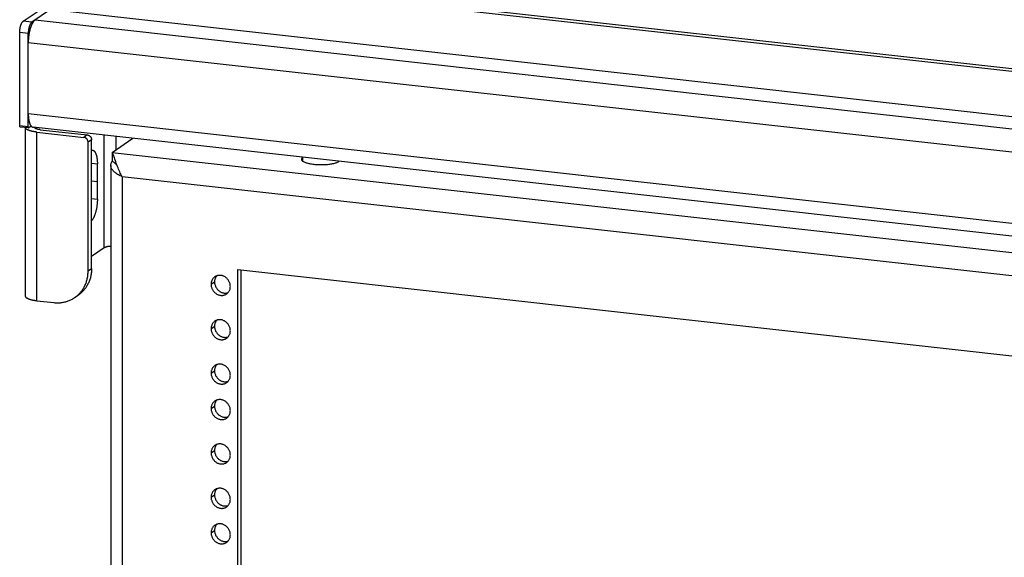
# Model space of a CAD drawing. Header units: inches. Extents: x 0 to 136, y 0 to 88.
# Tile 24 of 30: x 85.91 to 99.25, y 66.1 to 73.38. Entities that reach past the tile are written whole.
import ezdxf

# ---------------------------------------------------------------- set-up
doc = ezdxf.new("R2010")
doc.units = ezdxf.units.IN
doc.header["$LTSCALE"] = 7.48
doc.header["$MEASUREMENT"] = 0
doc.layers.get('0').update_dxf_attribs({"linetype": 'CONTINUOUS'})

msp = doc.modelspace()

# ---------------------------------------------------------------- linework, layer by layer
at = {"color": 7, "linetype": 'Continuous'}
for p, q in [((85.953, 73.356), (86.984, 74.059)), ((87.204, 74.069), (112.412, 71.261)), ((86.385, 73.512), (111.593, 70.705)), ((86.116, 73.375), (111.44, 70.555)), ((86.069, 73.343), (85.953, 73.356)), ((85.907, 71.94), (85.907, 73.204)), ((86.023, 73.191), (85.907, 73.204)), ((86.023, 73.071), (111.346, 70.251)), ((86.023, 72.107), (111.346, 69.287)), ((86.023, 71.927), (85.907, 71.94)), ((86.028, 71.912), (85.912, 71.925)), ((85.982, 71.917), (85.982, 69.637)), ((111.346, 69.11), (86.089, 71.922)), ((86.138, 69.573), (86.138, 71.856)), ((86.138, 71.856), (86.776, 71.785)), ((86.823, 71.817), (86.776, 71.785)), ((86.881, 71.751), (86.834, 71.719)), ((86.834, 69.977), (86.834, 71.719)), ((87.159, 71.581), (87.159, 71.461)), ((89.74, 71.516), (89.74, 71.464)), ((86.881, 71.436), (86.959, 71.427)), ((86.881, 71.195), (86.959, 71.187)), ((86.881, 70.955), (86.959, 70.946)), ((86.834, 69.977), (86.881, 70.009)), ((88.909, 14.514), (88.909, 69.99)), ((88.5, 69.795), (88.547, 69.827)), ((88.566, 69.895), (88.561, 69.888)), ((86.138, 69.573), (86.37, 69.548)), ((88.566, 69.294), (88.561, 69.287)), ((88.5, 69.194), (88.547, 69.226)), ((88.5, 68.593), (88.547, 68.625)), ((88.566, 68.693), (88.561, 68.686)), ((88.566, 68.213), (88.561, 68.205)), ((88.5, 68.113), (88.547, 68.145)), ((88.5, 67.512), (88.547, 67.544)), ((88.566, 67.612), (88.561, 67.605)), ((88.566, 67.011), (88.561, 67.004)), ((88.5, 66.911), (88.547, 66.943)), ((88.5, 66.431), (88.547, 66.463)), ((88.566, 66.531), (88.561, 66.523))]:
    msp.add_line(p, q, dxfattribs=at)
at = {"color": 3, "linetype": 'Continuous'}
for p, q in [((87.1, 74.046), (86.069, 73.343)), ((87.157, 74.037), (112.365, 71.23)), ((86.023, 71.927), (86.023, 73.191)), ((86.064, 71.936), (86.03, 71.913)), ((86.116, 71.907), (86.116, 71.919)), ((86.185, 71.888), (86.823, 71.817)), ((87.053, 70.289), (87.053, 71.815)), ((87.159, 71.581), (87.439, 71.772)), ((87.215, 71.619), (87.215, 71.797)), ((86.881, 70.009), (86.881, 71.751)), ((87.159, 71.581), (107.268, 69.341)), ((87.196, 71.489), (87.19, 71.508)), ((86.959, 70.946), (86.959, 71.427)), ((87.141, 71.405), (87.141, 13.548)), ((87.204, 71.467), (87.196, 71.489)), ((87.297, 71.251), (87.297, 13.575)), ((106.942, 69.063), (87.297, 71.251)), ((87.053, 70.289), (86.881, 70.172)), ((88.862, 14.482), (88.862, 69.995)), ((88.862, 69.995), (105.378, 68.156))]:
    msp.add_line(p, q, dxfattribs=at)
at = {"color": 7, "linetype": 'Continuous'}
for points in [[(86.116, 73.375), (86.113, 73.373), (86.111, 73.371), (86.108, 73.368), (86.105, 73.366), (86.102, 73.363), (86.099, 73.36), (86.097, 73.356), (86.094, 73.353), (86.091, 73.349), (86.088, 73.345), (86.086, 73.341), (86.083, 73.337), (86.08, 73.332), (86.078, 73.328), (86.075, 73.323), (86.073, 73.318), (86.07, 73.313), (86.068, 73.307), (86.065, 73.302), (86.063, 73.296), (86.061, 73.29), (86.058, 73.285), (86.056, 73.279), (86.054, 73.272), (86.052, 73.266), (86.05, 73.26), (86.048, 73.253), (86.046, 73.246), (86.044, 73.24), (86.042, 73.233), (86.041, 73.226), (86.039, 73.219), (86.038, 73.212), (86.036, 73.204), (86.035, 73.197), (86.033, 73.19), (86.032, 73.183), (86.031, 73.175), (86.03, 73.168), (86.029, 73.16), (86.028, 73.153), (86.027, 73.145), (86.026, 73.138), (86.025, 73.13), (86.025, 73.123), (86.024, 73.115), (86.024, 73.108), (86.023, 73.1), (86.023, 73.093), (86.023, 73.086), (86.023, 73.078), (86.023, 73.071)], [(85.907, 73.204), (85.907, 73.208), (85.907, 73.213), (85.907, 73.218), (85.907, 73.222), (85.907, 73.227), (85.908, 73.232), (85.908, 73.236), (85.909, 73.241), (85.909, 73.245), (85.91, 73.25), (85.911, 73.255), (85.911, 73.259), (85.912, 73.264), (85.913, 73.268), (85.914, 73.273), (85.915, 73.277), (85.916, 73.282), (85.917, 73.286), (85.918, 73.29), (85.919, 73.294), (85.92, 73.298), (85.922, 73.302), (85.923, 73.306), (85.924, 73.31), (85.926, 73.314), (85.927, 73.317), (85.929, 73.321), (85.93, 73.324), (85.932, 73.327), (85.933, 73.33), (85.935, 73.333), (85.936, 73.336), (85.938, 73.339), (85.94, 73.341), (85.941, 73.344), (85.943, 73.346), (85.945, 73.348), (85.946, 73.35), (85.948, 73.352), (85.95, 73.353), (85.952, 73.355), (85.953, 73.356)], [(86.023, 72.107), (86.023, 72.1), (86.023, 72.093), (86.023, 72.085), (86.023, 72.078), (86.024, 72.071), (86.024, 72.065), (86.025, 72.058), (86.025, 72.051), (86.026, 72.045), (86.027, 72.038), (86.028, 72.032), (86.029, 72.026), (86.03, 72.02), (86.031, 72.014), (86.032, 72.008), (86.033, 72.003), (86.035, 71.997), (86.036, 71.992), (86.038, 71.987), (86.039, 71.982), (86.041, 71.977), (86.042, 71.972), (86.044, 71.968), (86.046, 71.964), (86.048, 71.96), (86.05, 71.956), (86.052, 71.952), (86.054, 71.949), (86.056, 71.945), (86.058, 71.942), (86.061, 71.939), (86.063, 71.937)], [(85.912, 71.925), (85.912, 71.925), (85.911, 71.925), (85.911, 71.925), (85.911, 71.926), (85.91, 71.926), (85.91, 71.926), (85.909, 71.927), (85.909, 71.927), (85.909, 71.928), (85.909, 71.928), (85.908, 71.929), (85.908, 71.93), (85.908, 71.93), (85.908, 71.931), (85.907, 71.932), (85.907, 71.933), (85.907, 71.934), (85.907, 71.935), (85.907, 71.936), (85.907, 71.937), (85.907, 71.938), (85.907, 71.939), (85.907, 71.94)], [(86.138, 71.856), (86.131, 71.857), (86.124, 71.858), (86.117, 71.859), (86.11, 71.86), (86.103, 71.861), (86.097, 71.862), (86.09, 71.864), (86.084, 71.865), (86.077, 71.866), (86.071, 71.868), (86.065, 71.869), (86.06, 71.87), (86.054, 71.872), (86.049, 71.873), (86.043, 71.875), (86.038, 71.877), (86.033, 71.878), (86.029, 71.88), (86.024, 71.882), (86.02, 71.884), (86.016, 71.886), (86.012, 71.888), (86.009, 71.889), (86.005, 71.891), (86.002, 71.893), (85.999, 71.895), (85.996, 71.897), (85.994, 71.899), (85.992, 71.902), (85.99, 71.904), (85.988, 71.906), (85.986, 71.908), (85.985, 71.91), (85.984, 71.912), (85.983, 71.914), (85.982, 71.916), (85.982, 71.917)], [(86.063, 71.937), (86.065, 71.934), (86.068, 71.932), (86.07, 71.93), (86.073, 71.928), (86.075, 71.927), (86.078, 71.925), (86.08, 71.924), (86.083, 71.923), (86.086, 71.923), (86.089, 71.922)], [(86.834, 71.719), (86.834, 71.722), (86.834, 71.724), (86.833, 71.727), (86.833, 71.729), (86.832, 71.732), (86.832, 71.735), (86.831, 71.737), (86.83, 71.74), (86.829, 71.742), (86.828, 71.745), (86.827, 71.747), (86.826, 71.75), (86.825, 71.752), (86.823, 71.755), (86.822, 71.757), (86.82, 71.759), (86.819, 71.761), (86.817, 71.763), (86.815, 71.765), (86.813, 71.767), (86.811, 71.769), (86.809, 71.771), (86.807, 71.773), (86.805, 71.774), (86.803, 71.776), (86.8, 71.777), (86.798, 71.778), (86.796, 71.78), (86.793, 71.781), (86.791, 71.782), (86.788, 71.783), (86.786, 71.783), (86.783, 71.784), (86.781, 71.785), (86.778, 71.785), (86.776, 71.785)], [(87.225, 71.408), (87.22, 71.413), (87.213, 71.42), (87.206, 71.427), (87.199, 71.433), (87.193, 71.439), (87.186, 71.444), (87.179, 71.449), (87.172, 71.453), (87.166, 71.457), (87.159, 71.461)], [(86.652, 69.615), (86.661, 69.621), (86.67, 69.629), (86.68, 69.636), (86.689, 69.644), (86.698, 69.652), (86.707, 69.66), (86.715, 69.669), (86.724, 69.678), (86.732, 69.687), (86.739, 69.696), (86.747, 69.706), (86.754, 69.716), (86.761, 69.726), (86.767, 69.736), (86.774, 69.747), (86.78, 69.758), (86.786, 69.768), (86.791, 69.78), (86.796, 69.791), (86.801, 69.802), (86.805, 69.814), (86.81, 69.826), (86.813, 69.838), (86.817, 69.85), (86.82, 69.862), (86.823, 69.875), (86.826, 69.887), (86.828, 69.9), (86.83, 69.912), (86.831, 69.925), (86.832, 69.938), (86.833, 69.951), (86.834, 69.964), (86.834, 69.977)], [(88.577, 69.91), (88.576, 69.909), (88.571, 69.902), (88.566, 69.895)], [(88.561, 69.888), (88.558, 69.88), (88.554, 69.871), (88.552, 69.863), (88.55, 69.854), (88.548, 69.845), (88.547, 69.836), (88.547, 69.827)], [(88.547, 69.827), (88.547, 69.818), (88.548, 69.808), (88.55, 69.799), (88.552, 69.79), (88.554, 69.781), (88.558, 69.772), (88.561, 69.763), (88.566, 69.755), (88.571, 69.746), (88.576, 69.739), (88.582, 69.731), (88.588, 69.724), (88.595, 69.717), (88.602, 69.711), (88.609, 69.705), (88.617, 69.699), (88.625, 69.694), (88.633, 69.69), (88.642, 69.686), (88.651, 69.683), (88.659, 69.681), (88.668, 69.679), (88.677, 69.677), (88.686, 69.677), (88.695, 69.677), (88.704, 69.677), (88.712, 69.679), (88.721, 69.68), (88.729, 69.683), (88.731, 69.684)], [(85.982, 69.637), (85.982, 69.636), (85.982, 69.634), (85.983, 69.632), (85.984, 69.63), (85.985, 69.628), (85.986, 69.626), (85.987, 69.624), (85.988, 69.622), (85.99, 69.62), (85.992, 69.618), (85.994, 69.616), (85.997, 69.614), (85.999, 69.612), (86.002, 69.61), (86.005, 69.609), (86.008, 69.607), (86.011, 69.605), (86.015, 69.603), (86.019, 69.601), (86.022, 69.6), (86.026, 69.598), (86.031, 69.596), (86.035, 69.595), (86.04, 69.593), (86.044, 69.592), (86.049, 69.59), (86.054, 69.589), (86.059, 69.587), (86.065, 69.586), (86.07, 69.585), (86.076, 69.584), (86.082, 69.582), (86.088, 69.581), (86.094, 69.58), (86.1, 69.579), (86.106, 69.578), (86.112, 69.577), (86.119, 69.576), (86.125, 69.575), (86.132, 69.574), (86.138, 69.573)], [(86.37, 69.548), (86.383, 69.546), (86.395, 69.546), (86.408, 69.545), (86.42, 69.545), (86.433, 69.545), (86.445, 69.546), (86.458, 69.546), (86.47, 69.548), (86.482, 69.549), (86.494, 69.551), (86.506, 69.554), (86.518, 69.556), (86.53, 69.559), (86.542, 69.563), (86.553, 69.566), (86.565, 69.57), (86.576, 69.575), (86.587, 69.579), (86.598, 69.584), (86.609, 69.59), (86.62, 69.595), (86.63, 69.601), (86.641, 69.608), (86.651, 69.614), (86.699, 69.647)], [(88.561, 69.287), (88.558, 69.279), (88.554, 69.271), (88.552, 69.262), (88.55, 69.253), (88.548, 69.244), (88.547, 69.235), (88.547, 69.226)], [(88.577, 69.309), (88.576, 69.308), (88.571, 69.301), (88.566, 69.294)], [(88.547, 69.226), (88.547, 69.217), (88.548, 69.208), (88.55, 69.198), (88.552, 69.189), (88.554, 69.18), (88.558, 69.171), (88.561, 69.162), (88.566, 69.154), (88.571, 69.146), (88.576, 69.138), (88.582, 69.13), (88.588, 69.123), (88.595, 69.116), (88.602, 69.11), (88.609, 69.104), (88.617, 69.098), (88.625, 69.094), (88.633, 69.089), (88.642, 69.086), (88.651, 69.082), (88.659, 69.08), (88.668, 69.078), (88.677, 69.077), (88.686, 69.076), (88.695, 69.076), (88.704, 69.077), (88.712, 69.078), (88.721, 69.08), (88.729, 69.082), (88.731, 69.083)], [(88.577, 68.708), (88.576, 68.707), (88.571, 68.701), (88.566, 68.693)], [(88.561, 68.686), (88.558, 68.678), (88.554, 68.67), (88.552, 68.661), (88.55, 68.653), (88.548, 68.644), (88.547, 68.635), (88.547, 68.625)], [(88.547, 68.625), (88.547, 68.616), (88.548, 68.607), (88.55, 68.598), (88.552, 68.588), (88.554, 68.579), (88.558, 68.57), (88.561, 68.562), (88.566, 68.553), (88.571, 68.545), (88.576, 68.537), (88.582, 68.529), (88.588, 68.522), (88.595, 68.515), (88.602, 68.509), (88.609, 68.503), (88.617, 68.498), (88.625, 68.493), (88.633, 68.489), (88.642, 68.485), (88.651, 68.482), (88.659, 68.479), (88.668, 68.477), (88.677, 68.476), (88.686, 68.475), (88.695, 68.475), (88.704, 68.476), (88.712, 68.477), (88.721, 68.479), (88.729, 68.481), (88.731, 68.482)], [(88.561, 68.205), (88.558, 68.197), (88.554, 68.189), (88.552, 68.181), (88.55, 68.172), (88.548, 68.163), (88.547, 68.154), (88.547, 68.145)], [(88.577, 68.227), (88.576, 68.227), (88.571, 68.22), (88.566, 68.213)], [(88.547, 68.145), (88.547, 68.136), (88.548, 68.126), (88.55, 68.117), (88.552, 68.108), (88.554, 68.099), (88.558, 68.09), (88.561, 68.081), (88.566, 68.073), (88.571, 68.064), (88.576, 68.056), (88.582, 68.049), (88.588, 68.041), (88.595, 68.035), (88.602, 68.028), (88.609, 68.022), (88.617, 68.017), (88.625, 68.012), (88.633, 68.008), (88.642, 68.004), (88.651, 68.001), (88.659, 67.998), (88.668, 67.997), (88.677, 67.995), (88.686, 67.995), (88.695, 67.995), (88.704, 67.995), (88.712, 67.996), (88.721, 67.998), (88.729, 68.001), (88.731, 68.001)], [(88.561, 67.605), (88.558, 67.597), (88.554, 67.588), (88.552, 67.58), (88.55, 67.571), (88.548, 67.562), (88.547, 67.553), (88.547, 67.544)], [(88.547, 67.544), (88.547, 67.535), (88.548, 67.525), (88.55, 67.516), (88.552, 67.507), (88.554, 67.498), (88.558, 67.489), (88.561, 67.48), (88.566, 67.472), (88.571, 67.463), (88.576, 67.456), (88.582, 67.448), (88.588, 67.441), (88.595, 67.434), (88.602, 67.428), (88.609, 67.422), (88.617, 67.416), (88.625, 67.411), (88.633, 67.407), (88.642, 67.403), (88.651, 67.4), (88.659, 67.398), (88.668, 67.396), (88.677, 67.394), (88.686, 67.394), (88.695, 67.394), (88.704, 67.394), (88.712, 67.396), (88.721, 67.397), (88.729, 67.4), (88.731, 67.401)], [(88.577, 67.627), (88.576, 67.626), (88.571, 67.619), (88.566, 67.612)], [(88.561, 67.004), (88.558, 66.996), (88.554, 66.988), (88.552, 66.979), (88.55, 66.97), (88.548, 66.961), (88.547, 66.952), (88.547, 66.943)], [(88.577, 67.026), (88.576, 67.025), (88.571, 67.018), (88.566, 67.011)], [(88.547, 66.943), (88.547, 66.934), (88.548, 66.925), (88.55, 66.915), (88.552, 66.906), (88.554, 66.897), (88.558, 66.888), (88.561, 66.879), (88.566, 66.871), (88.571, 66.863), (88.576, 66.855), (88.582, 66.847), (88.588, 66.84), (88.595, 66.833), (88.602, 66.827), (88.609, 66.821), (88.617, 66.815), (88.625, 66.811), (88.633, 66.806), (88.642, 66.803), (88.651, 66.799), (88.659, 66.797), (88.668, 66.795), (88.677, 66.794), (88.686, 66.793), (88.695, 66.793), (88.704, 66.794), (88.712, 66.795), (88.721, 66.797), (88.729, 66.799), (88.731, 66.8)], [(88.561, 66.523), (88.558, 66.515), (88.554, 66.507), (88.552, 66.498), (88.55, 66.49), (88.548, 66.481), (88.547, 66.472), (88.547, 66.463)], [(88.547, 66.463), (88.547, 66.453), (88.548, 66.444), (88.55, 66.435), (88.552, 66.426), (88.554, 66.417), (88.558, 66.408), (88.561, 66.399), (88.566, 66.39), (88.571, 66.382), (88.576, 66.374), (88.582, 66.367), (88.588, 66.359), (88.595, 66.352), (88.602, 66.346), (88.609, 66.34), (88.617, 66.335), (88.625, 66.33), (88.633, 66.326), (88.642, 66.322), (88.651, 66.319), (88.659, 66.316), (88.668, 66.314), (88.677, 66.313), (88.686, 66.312), (88.695, 66.312), (88.704, 66.313), (88.712, 66.314), (88.721, 66.316), (88.729, 66.318), (88.731, 66.319)], [(88.577, 66.545), (88.576, 66.545), (88.571, 66.538), (88.566, 66.531)]]:
    msp.add_lwpolyline(points, dxfattribs=at)
at = {"color": 3, "linetype": 'Continuous'}
for points in [[(86.069, 73.343), (86.068, 73.342), (86.066, 73.34), (86.064, 73.339), (86.062, 73.337), (86.061, 73.335), (86.059, 73.333), (86.057, 73.331), (86.056, 73.328), (86.054, 73.326), (86.052, 73.323), (86.051, 73.32), (86.049, 73.317), (86.047, 73.314), (86.046, 73.311), (86.044, 73.308), (86.043, 73.304), (86.042, 73.301), (86.04, 73.297), (86.039, 73.293), (86.038, 73.289), (86.036, 73.285), (86.035, 73.281), (86.034, 73.277), (86.033, 73.273), (86.032, 73.269), (86.031, 73.264), (86.03, 73.26), (86.029, 73.255), (86.028, 73.251), (86.027, 73.246), (86.026, 73.242), (86.026, 73.237), (86.025, 73.233), (86.025, 73.228), (86.024, 73.223), (86.024, 73.219), (86.023, 73.214), (86.023, 73.209), (86.023, 73.205), (86.023, 73.2), (86.023, 73.196), (86.023, 73.191)], [(86.023, 71.927), (86.023, 71.926), (86.023, 71.925), (86.023, 71.924), (86.023, 71.923), (86.023, 71.922), (86.023, 71.921), (86.023, 71.92), (86.023, 71.919), (86.023, 71.918), (86.024, 71.918), (86.024, 71.917), (86.024, 71.916), (86.024, 71.915), (86.025, 71.915), (86.025, 71.914), (86.025, 71.914), (86.026, 71.913), (86.026, 71.913), (86.026, 71.913), (86.027, 71.913), (86.027, 71.912), (86.028, 71.912), (86.028, 71.912)], [(86.028, 71.912), (86.028, 71.912), (86.028, 71.912), (86.029, 71.912), (86.029, 71.912), (86.03, 71.913), (86.03, 71.913)], [(86.185, 71.888), (86.181, 71.889), (86.177, 71.889), (86.173, 71.89), (86.169, 71.891), (86.165, 71.891), (86.161, 71.892), (86.157, 71.893), (86.153, 71.894), (86.15, 71.894), (86.146, 71.895), (86.143, 71.896), (86.14, 71.897), (86.137, 71.898), (86.134, 71.899), (86.131, 71.9), (86.128, 71.901), (86.126, 71.902), (86.123, 71.903), (86.121, 71.905), (86.119, 71.906), (86.117, 71.907), (86.115, 71.908), (86.114, 71.909), (86.112, 71.91), (86.111, 71.912), (86.11, 71.913), (86.109, 71.914), (86.108, 71.916), (86.108, 71.917), (86.107, 71.918), (86.107, 71.919), (86.107, 71.92)], [(86.823, 71.817), (86.825, 71.817), (86.828, 71.817), (86.83, 71.816), (86.833, 71.815), (86.835, 71.815), (86.838, 71.814), (86.84, 71.813), (86.843, 71.812), (86.845, 71.81), (86.847, 71.809), (86.849, 71.808), (86.852, 71.806), (86.854, 71.805), (86.856, 71.803), (86.858, 71.801), (86.86, 71.799), (86.862, 71.797), (86.864, 71.795), (86.865, 71.793), (86.867, 71.791), (86.869, 71.789), (86.87, 71.786), (86.872, 71.784), (86.873, 71.782), (86.874, 71.779), (86.875, 71.777), (86.876, 71.774), (86.877, 71.772), (86.878, 71.769), (86.879, 71.767), (86.879, 71.764), (86.88, 71.761), (86.88, 71.759), (86.88, 71.756), (86.881, 71.753), (86.881, 71.751)], [(86.881, 71.61), (86.883, 71.611), (86.886, 71.611), (86.889, 71.612), (86.892, 71.612), (86.893, 71.611)], [(86.893, 71.611), (86.895, 71.611), (86.898, 71.611), (86.901, 71.61), (86.903, 71.609), (86.906, 71.607), (86.909, 71.606), (86.911, 71.604), (86.914, 71.602), (86.916, 71.599), (86.919, 71.597), (86.921, 71.594), (86.924, 71.591), (86.926, 71.587), (86.928, 71.584), (86.931, 71.58), (86.933, 71.576), (86.935, 71.572), (86.937, 71.567), (86.939, 71.563), (86.94, 71.558), (86.942, 71.553), (86.944, 71.548), (86.945, 71.542), (86.947, 71.537), (86.948, 71.531), (86.95, 71.525), (86.951, 71.519), (86.952, 71.512), (86.953, 71.506), (86.954, 71.499), (86.955, 71.493), (86.956, 71.486), (86.957, 71.479), (86.957, 71.472), (86.958, 71.464), (86.958, 71.457), (86.959, 71.45), (86.959, 71.442), (86.959, 71.435), (86.959, 71.427)], [(87.19, 71.508), (87.185, 71.52), (87.181, 71.532), (87.177, 71.542), (87.174, 71.552), (87.17, 71.56), (87.166, 71.568), (87.163, 71.575), (87.159, 71.581)], [(89.74, 71.513), (89.738, 71.512), (89.734, 71.507), (89.73, 71.503), (89.727, 71.499), (89.725, 71.494), (89.725, 71.49), (89.724, 71.488)], [(87.141, 71.405), (87.141, 71.409), (87.142, 71.417), (87.144, 71.426), (87.146, 71.435), (87.15, 71.443), (87.154, 71.452), (87.159, 71.461)], [(87.297, 71.251), (87.284, 71.257), (87.27, 71.264), (87.257, 71.27), (87.245, 71.277), (87.233, 71.284), (87.221, 71.292), (87.211, 71.299), (87.2, 71.307), (87.191, 71.315), (87.182, 71.323), (87.174, 71.331), (87.167, 71.339), (87.161, 71.348), (87.155, 71.356), (87.151, 71.365), (87.147, 71.374), (87.144, 71.382), (87.142, 71.391), (87.141, 71.4), (87.141, 71.405)], [(87.297, 71.251), (87.288, 71.268), (87.279, 71.285), (87.27, 71.302), (87.262, 71.319), (87.254, 71.337), (87.247, 71.354), (87.239, 71.371), (87.233, 71.388), (87.226, 71.405), (87.22, 71.421), (87.214, 71.437), (87.209, 71.452), (87.204, 71.467)], [(89.724, 71.488), (89.725, 71.486), (89.726, 71.481), (89.728, 71.477), (89.731, 71.472), (89.735, 71.468), (89.74, 71.464), (89.746, 71.46), (89.752, 71.456), (89.76, 71.452), (89.768, 71.448), (89.778, 71.445), (89.788, 71.441), (89.798, 71.438), (89.81, 71.435), (89.822, 71.432), (89.835, 71.429), (89.848, 71.427), (89.862, 71.424), (89.876, 71.422), (89.891, 71.421), (89.906, 71.419), (89.921, 71.418), (89.937, 71.417), (89.952, 71.416), (89.968, 71.416), (89.984, 71.415), (90, 71.415), (90.016, 71.416), (90.032, 71.416), (90.048, 71.417), (90.064, 71.418), (90.079, 71.419), (90.094, 71.421), (90.108, 71.423), (90.122, 71.425), (90.136, 71.427), (90.149, 71.43), (90.162, 71.433), (90.174, 71.436), (90.185, 71.439), (90.195, 71.442), (90.205, 71.446), (90.214, 71.449), (90.222, 71.453), (90.23, 71.457), (90.235, 71.461)], [(86.959, 70.946), (86.959, 70.938), (86.959, 70.931), (86.959, 70.923), (86.958, 70.915), (86.958, 70.907), (86.957, 70.899), (86.957, 70.891), (86.956, 70.883), (86.955, 70.875), (86.954, 70.867), (86.953, 70.859), (86.952, 70.851), (86.951, 70.843), (86.95, 70.836), (86.948, 70.828), (86.947, 70.82), (86.945, 70.812), (86.944, 70.805), (86.942, 70.797), (86.94, 70.79), (86.939, 70.782), (86.937, 70.775), (86.935, 70.768), (86.933, 70.761), (86.931, 70.754), (86.928, 70.747), (86.926, 70.741), (86.924, 70.734), (86.921, 70.728), (86.919, 70.722), (86.916, 70.716), (86.914, 70.71), (86.911, 70.704), (86.909, 70.699), (86.906, 70.694), (86.903, 70.688), (86.901, 70.684), (86.898, 70.679), (86.895, 70.674), (86.892, 70.67), (86.889, 70.666), (86.886, 70.662), (86.883, 70.659), (86.881, 70.656)], [(87.141, 70.31), (87.14, 70.31), (87.136, 70.309), (87.132, 70.309), (87.128, 70.309), (87.124, 70.308), (87.12, 70.308), (87.116, 70.307), (87.112, 70.307), (87.108, 70.306), (87.105, 70.306), (87.101, 70.305), (87.097, 70.305), (87.094, 70.304), (87.091, 70.303), (87.087, 70.302), (87.084, 70.302), (87.081, 70.301), (87.078, 70.3), (87.075, 70.299), (87.072, 70.298), (87.07, 70.297), (87.067, 70.296), (87.065, 70.295), (87.062, 70.294), (87.06, 70.293), (87.058, 70.292), (87.056, 70.291), (87.054, 70.29), (87.053, 70.289)], [(86.881, 70.009), (86.88, 69.996), (86.88, 69.983), (86.879, 69.97), (86.878, 69.957), (86.876, 69.944), (86.875, 69.931), (86.872, 69.919), (86.87, 69.906), (86.867, 69.894), (86.864, 69.882), (86.86, 69.87), (86.856, 69.858), (86.852, 69.846), (86.848, 69.834), (86.843, 69.823), (86.838, 69.812), (86.832, 69.8), (86.827, 69.789), (86.821, 69.779), (86.814, 69.768), (86.808, 69.758), (86.801, 69.748), (86.794, 69.738), (86.786, 69.728), (86.778, 69.719), (86.77, 69.71), (86.762, 69.701), (86.754, 69.692), (86.745, 69.684), (86.736, 69.676), (86.727, 69.668), (86.717, 69.66), (86.708, 69.653), (86.699, 69.647)], [(88.761, 69.766), (88.76, 69.775), (88.759, 69.785), (88.758, 69.794), (88.756, 69.803), (88.753, 69.812), (88.75, 69.821), (88.746, 69.83), (88.742, 69.838), (88.737, 69.847), (88.731, 69.855), (88.725, 69.862), (88.719, 69.869), (88.712, 69.876), (88.705, 69.883), (88.698, 69.888), (88.69, 69.894), (88.682, 69.899), (88.674, 69.903), (88.665, 69.907), (88.657, 69.91), (88.648, 69.912), (88.639, 69.914), (88.63, 69.916), (88.621, 69.916), (88.613, 69.916), (88.604, 69.916), (88.595, 69.915), (88.587, 69.913), (88.578, 69.91), (88.57, 69.907), (88.563, 69.903), (88.555, 69.899), (88.551, 69.897)], [(88.551, 69.897), (88.548, 69.894), (88.541, 69.889), (88.535, 69.883), (88.529, 69.877), (88.524, 69.87), (88.519, 69.863), (88.515, 69.856), (88.511, 69.848), (88.508, 69.839), (88.505, 69.831), (88.503, 69.822), (88.501, 69.813), (88.5, 69.804), (88.5, 69.795)], [(88.5, 69.795), (88.5, 69.786), (88.501, 69.777), (88.503, 69.767), (88.505, 69.758), (88.508, 69.749), (88.511, 69.74), (88.515, 69.731), (88.519, 69.723), (88.524, 69.715), (88.529, 69.707), (88.535, 69.699), (88.541, 69.692), (88.548, 69.685), (88.555, 69.679), (88.563, 69.673), (88.57, 69.667), (88.578, 69.662), (88.587, 69.658), (88.595, 69.654), (88.604, 69.651), (88.613, 69.649), (88.621, 69.647), (88.63, 69.645), (88.639, 69.645), (88.648, 69.645), (88.657, 69.645), (88.665, 69.647), (88.674, 69.648), (88.682, 69.651), (88.69, 69.654), (88.698, 69.658), (88.705, 69.662), (88.709, 69.664)], [(88.709, 69.664), (88.712, 69.667), (88.719, 69.672), (88.725, 69.678), (88.731, 69.684), (88.737, 69.691), (88.742, 69.698), (88.746, 69.706), (88.75, 69.713), (88.753, 69.722), (88.756, 69.73), (88.758, 69.739), (88.759, 69.748), (88.76, 69.757), (88.761, 69.766)], [(88.551, 69.296), (88.548, 69.294), (88.541, 69.288), (88.535, 69.283), (88.529, 69.276), (88.524, 69.27), (88.519, 69.262), (88.515, 69.255), (88.511, 69.247), (88.508, 69.239), (88.505, 69.23), (88.503, 69.221), (88.501, 69.213), (88.5, 69.203), (88.5, 69.194)], [(88.761, 69.165), (88.76, 69.175), (88.759, 69.184), (88.758, 69.193), (88.756, 69.202), (88.753, 69.211), (88.75, 69.22), (88.746, 69.229), (88.742, 69.238), (88.737, 69.246), (88.731, 69.254), (88.725, 69.261), (88.719, 69.269), (88.712, 69.275), (88.705, 69.282), (88.698, 69.288), (88.69, 69.293), (88.682, 69.298), (88.674, 69.302), (88.665, 69.306), (88.657, 69.309), (88.648, 69.312), (88.639, 69.314), (88.63, 69.315), (88.621, 69.315), (88.613, 69.316), (88.604, 69.315), (88.595, 69.314), (88.587, 69.312), (88.578, 69.309), (88.57, 69.306), (88.563, 69.303), (88.555, 69.298), (88.551, 69.296)], [(88.5, 69.194), (88.5, 69.185), (88.501, 69.176), (88.503, 69.166), (88.505, 69.157), (88.508, 69.148), (88.511, 69.139), (88.515, 69.131), (88.519, 69.122), (88.524, 69.114), (88.529, 69.106), (88.535, 69.098), (88.541, 69.091), (88.548, 69.084), (88.555, 69.078), (88.563, 69.072), (88.57, 69.067), (88.578, 69.062), (88.587, 69.057), (88.595, 69.054), (88.604, 69.05), (88.613, 69.048), (88.621, 69.046), (88.63, 69.045), (88.639, 69.044), (88.648, 69.044), (88.657, 69.045), (88.665, 69.046), (88.674, 69.048), (88.682, 69.05), (88.69, 69.053), (88.698, 69.057), (88.705, 69.061), (88.709, 69.064)], [(88.709, 69.064), (88.712, 69.066), (88.719, 69.071), (88.725, 69.077), (88.731, 69.083), (88.737, 69.09), (88.742, 69.097), (88.746, 69.105), (88.75, 69.113), (88.753, 69.121), (88.756, 69.129), (88.758, 69.138), (88.759, 69.147), (88.76, 69.156), (88.761, 69.165)], [(88.761, 68.564), (88.76, 68.574), (88.759, 68.583), (88.758, 68.592), (88.756, 68.601), (88.753, 68.611), (88.75, 68.619), (88.746, 68.628), (88.742, 68.637), (88.737, 68.645), (88.731, 68.653), (88.725, 68.661), (88.719, 68.668), (88.712, 68.675), (88.705, 68.681), (88.698, 68.687), (88.69, 68.692), (88.682, 68.697), (88.674, 68.701), (88.665, 68.705), (88.657, 68.708), (88.648, 68.711), (88.639, 68.713), (88.63, 68.714), (88.621, 68.715), (88.613, 68.715), (88.604, 68.714), (88.595, 68.713), (88.587, 68.711), (88.578, 68.709), (88.57, 68.706), (88.563, 68.702), (88.555, 68.698), (88.551, 68.695)], [(88.551, 68.695), (88.548, 68.693), (88.541, 68.688), (88.535, 68.682), (88.529, 68.675), (88.524, 68.669), (88.519, 68.662), (88.515, 68.654), (88.511, 68.646), (88.508, 68.638), (88.505, 68.629), (88.503, 68.621), (88.501, 68.612), (88.5, 68.603), (88.5, 68.593)], [(88.5, 68.593), (88.5, 68.584), (88.501, 68.575), (88.503, 68.566), (88.505, 68.557), (88.508, 68.547), (88.511, 68.538), (88.515, 68.53), (88.519, 68.521), (88.524, 68.513), (88.529, 68.505), (88.535, 68.497), (88.541, 68.49), (88.548, 68.483), (88.555, 68.477), (88.563, 68.471), (88.57, 68.466), (88.578, 68.461), (88.587, 68.457), (88.595, 68.453), (88.604, 68.45), (88.613, 68.447), (88.621, 68.445), (88.63, 68.444), (88.639, 68.443), (88.648, 68.443), (88.657, 68.444), (88.665, 68.445), (88.674, 68.447), (88.682, 68.449), (88.69, 68.452), (88.698, 68.456), (88.705, 68.46), (88.709, 68.463)], [(88.709, 68.463), (88.712, 68.465), (88.719, 68.47), (88.725, 68.476), (88.731, 68.482), (88.737, 68.489), (88.742, 68.496), (88.746, 68.504), (88.75, 68.512), (88.753, 68.52), (88.756, 68.529), (88.758, 68.537), (88.759, 68.546), (88.76, 68.555), (88.761, 68.564)], [(88.551, 68.214), (88.548, 68.212), (88.541, 68.207), (88.535, 68.201), (88.529, 68.195), (88.524, 68.188), (88.519, 68.181), (88.515, 68.173), (88.511, 68.165), (88.508, 68.157), (88.505, 68.149), (88.503, 68.14), (88.501, 68.131), (88.5, 68.122), (88.5, 68.113)], [(88.761, 68.084), (88.76, 68.093), (88.759, 68.102), (88.758, 68.112), (88.756, 68.121), (88.753, 68.13), (88.75, 68.139), (88.746, 68.148), (88.742, 68.156), (88.737, 68.164), (88.731, 68.172), (88.725, 68.18), (88.719, 68.187), (88.712, 68.194), (88.705, 68.2), (88.698, 68.206), (88.69, 68.212), (88.682, 68.216), (88.674, 68.221), (88.665, 68.224), (88.657, 68.228), (88.648, 68.23), (88.639, 68.232), (88.63, 68.233), (88.621, 68.234), (88.613, 68.234), (88.604, 68.234), (88.595, 68.232), (88.587, 68.23), (88.578, 68.228), (88.57, 68.225), (88.563, 68.221), (88.555, 68.217), (88.551, 68.214)], [(88.5, 68.113), (88.5, 68.104), (88.501, 68.094), (88.503, 68.085), (88.505, 68.076), (88.508, 68.067), (88.511, 68.058), (88.515, 68.049), (88.519, 68.041), (88.524, 68.032), (88.529, 68.024), (88.535, 68.017), (88.541, 68.01), (88.548, 68.003), (88.555, 67.996), (88.563, 67.99), (88.57, 67.985), (88.578, 67.98), (88.587, 67.976), (88.595, 67.972), (88.604, 67.969), (88.613, 67.967), (88.621, 67.965), (88.63, 67.963), (88.639, 67.963), (88.648, 67.963), (88.657, 67.963), (88.665, 67.964), (88.674, 67.966), (88.682, 67.969), (88.69, 67.972), (88.698, 67.975), (88.705, 67.98), (88.709, 67.982)], [(88.709, 67.982), (88.712, 67.984), (88.719, 67.99), (88.725, 67.996), (88.731, 68.002), (88.737, 68.009), (88.742, 68.016), (88.746, 68.023), (88.75, 68.031), (88.753, 68.039), (88.756, 68.048), (88.758, 68.057), (88.759, 68.066), (88.76, 68.075), (88.761, 68.084)], [(88.761, 67.483), (88.76, 67.492), (88.759, 67.502), (88.758, 67.511), (88.756, 67.52), (88.753, 67.529), (88.75, 67.538), (88.746, 67.547), (88.742, 67.555), (88.737, 67.564), (88.731, 67.572), (88.725, 67.579), (88.719, 67.586), (88.712, 67.593), (88.705, 67.6), (88.698, 67.605), (88.69, 67.611), (88.682, 67.616), (88.674, 67.62), (88.665, 67.624), (88.657, 67.627), (88.648, 67.629), (88.639, 67.631), (88.63, 67.633), (88.621, 67.633), (88.613, 67.633), (88.604, 67.633), (88.595, 67.632), (88.587, 67.63), (88.578, 67.627), (88.57, 67.624), (88.563, 67.62), (88.555, 67.616), (88.551, 67.614)], [(88.551, 67.614), (88.548, 67.611), (88.541, 67.606), (88.535, 67.6), (88.529, 67.594), (88.524, 67.587), (88.519, 67.58), (88.515, 67.573), (88.511, 67.565), (88.508, 67.556), (88.505, 67.548), (88.503, 67.539), (88.501, 67.53), (88.5, 67.521), (88.5, 67.512)], [(88.5, 67.512), (88.5, 67.503), (88.501, 67.494), (88.503, 67.484), (88.505, 67.475), (88.508, 67.466), (88.511, 67.457), (88.515, 67.448), (88.519, 67.44), (88.524, 67.432), (88.529, 67.424), (88.535, 67.416), (88.541, 67.409), (88.548, 67.402), (88.555, 67.396), (88.563, 67.39), (88.57, 67.384), (88.578, 67.379), (88.587, 67.375), (88.595, 67.371), (88.604, 67.368), (88.613, 67.366), (88.621, 67.364), (88.63, 67.362), (88.639, 67.362), (88.648, 67.362), (88.657, 67.362), (88.665, 67.364), (88.674, 67.365), (88.682, 67.368), (88.69, 67.371), (88.698, 67.375), (88.705, 67.379), (88.709, 67.381)], [(88.709, 67.381), (88.712, 67.384), (88.719, 67.389), (88.725, 67.395), (88.731, 67.401), (88.737, 67.408), (88.742, 67.415), (88.746, 67.423), (88.75, 67.43), (88.753, 67.439), (88.756, 67.447), (88.758, 67.456), (88.759, 67.465), (88.76, 67.474), (88.761, 67.483)], [(88.551, 67.013), (88.548, 67.011), (88.541, 67.005), (88.535, 67), (88.529, 66.993), (88.524, 66.987), (88.519, 66.979), (88.515, 66.972), (88.511, 66.964), (88.508, 66.956), (88.505, 66.947), (88.503, 66.938), (88.501, 66.93), (88.5, 66.92), (88.5, 66.911)], [(88.761, 66.882), (88.76, 66.892), (88.759, 66.901), (88.758, 66.91), (88.756, 66.919), (88.753, 66.928), (88.75, 66.937), (88.746, 66.946), (88.742, 66.955), (88.737, 66.963), (88.731, 66.971), (88.725, 66.978), (88.719, 66.986), (88.712, 66.992), (88.705, 66.999), (88.698, 67.005), (88.69, 67.01), (88.682, 67.015), (88.674, 67.019), (88.665, 67.023), (88.657, 67.026), (88.648, 67.029), (88.639, 67.031), (88.63, 67.032), (88.621, 67.032), (88.613, 67.033), (88.604, 67.032), (88.595, 67.031), (88.587, 67.029), (88.578, 67.026), (88.57, 67.023), (88.563, 67.02), (88.555, 67.015), (88.551, 67.013)], [(88.5, 66.911), (88.5, 66.902), (88.501, 66.893), (88.503, 66.883), (88.505, 66.874), (88.508, 66.865), (88.511, 66.856), (88.515, 66.848), (88.519, 66.839), (88.524, 66.831), (88.529, 66.823), (88.535, 66.815), (88.541, 66.808), (88.548, 66.801), (88.555, 66.795), (88.563, 66.789), (88.57, 66.784), (88.578, 66.779), (88.587, 66.774), (88.595, 66.771), (88.604, 66.767), (88.613, 66.765), (88.621, 66.763), (88.63, 66.762), (88.639, 66.761), (88.648, 66.761), (88.657, 66.762), (88.665, 66.763), (88.674, 66.765), (88.682, 66.767), (88.69, 66.77), (88.698, 66.774), (88.705, 66.778), (88.709, 66.781)], [(88.709, 66.781), (88.712, 66.783), (88.719, 66.788), (88.725, 66.794), (88.731, 66.8), (88.737, 66.807), (88.742, 66.814), (88.746, 66.822), (88.75, 66.83), (88.753, 66.838), (88.756, 66.846), (88.758, 66.855), (88.759, 66.864), (88.76, 66.873), (88.761, 66.882)], [(88.551, 66.532), (88.548, 66.53), (88.541, 66.525), (88.535, 66.519), (88.529, 66.513), (88.524, 66.506), (88.519, 66.499), (88.515, 66.491), (88.511, 66.483), (88.508, 66.475), (88.505, 66.467), (88.503, 66.458), (88.501, 66.449), (88.5, 66.44), (88.5, 66.431)], [(88.761, 66.402), (88.76, 66.411), (88.759, 66.42), (88.758, 66.429), (88.756, 66.439), (88.753, 66.448), (88.75, 66.457), (88.746, 66.465), (88.742, 66.474), (88.737, 66.482), (88.731, 66.49), (88.725, 66.498), (88.719, 66.505), (88.712, 66.512), (88.705, 66.518), (88.698, 66.524), (88.69, 66.529), (88.682, 66.534), (88.674, 66.539), (88.665, 66.542), (88.657, 66.545), (88.648, 66.548), (88.639, 66.55), (88.63, 66.551), (88.621, 66.552), (88.613, 66.552), (88.604, 66.551), (88.595, 66.55), (88.587, 66.548), (88.578, 66.546), (88.57, 66.543), (88.563, 66.539), (88.555, 66.535), (88.551, 66.532)], [(88.5, 66.431), (88.5, 66.421), (88.501, 66.412), (88.503, 66.403), (88.505, 66.394), (88.508, 66.385), (88.511, 66.376), (88.515, 66.367), (88.519, 66.358), (88.524, 66.35), (88.529, 66.342), (88.535, 66.335), (88.541, 66.327), (88.548, 66.321), (88.555, 66.314), (88.563, 66.308), (88.57, 66.303), (88.578, 66.298), (88.587, 66.294), (88.595, 66.29), (88.604, 66.287), (88.613, 66.284), (88.621, 66.282), (88.63, 66.281), (88.639, 66.28), (88.648, 66.28), (88.657, 66.281), (88.665, 66.282), (88.674, 66.284), (88.682, 66.286), (88.69, 66.29), (88.698, 66.293), (88.705, 66.297), (88.709, 66.3)], [(88.709, 66.3), (88.712, 66.302), (88.719, 66.308), (88.725, 66.313), (88.731, 66.32), (88.737, 66.326), (88.742, 66.334), (88.746, 66.341), (88.75, 66.349), (88.753, 66.357), (88.756, 66.366), (88.758, 66.374), (88.759, 66.383), (88.76, 66.392), (88.761, 66.402)]]:
    msp.add_lwpolyline(points, dxfattribs=at)

doc.saveas('drawing.dxf')
